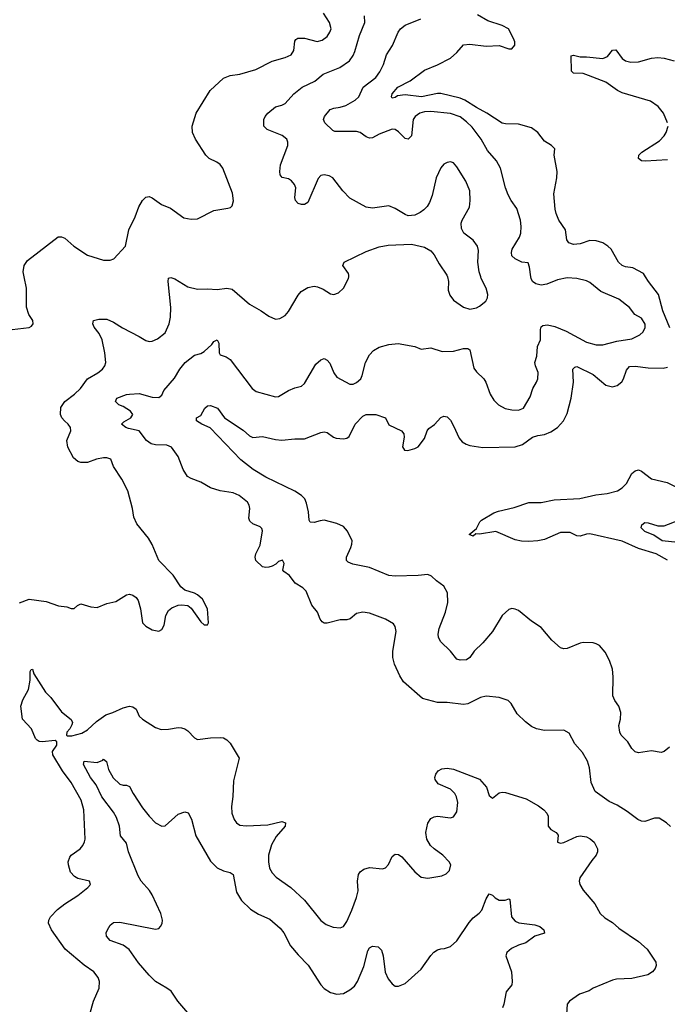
# Model space of a CAD drawing. Header units: inches. Extents: x 1173000 to 1307049, y 522583 to 678455.
# Tile 189 of 256: x 1211472 to 1215469, y 585510 to 591587. Entities that reach past the tile are written whole.
import ezdxf

# ---------------------------------------------------------------- set-up
doc = ezdxf.new("R2010")
doc.units = ezdxf.units.IN
doc.header["$MEASUREMENT"] = 0
doc.layers.add('B2518', color=7, linetype='Continuous')
doc.layers.add('B2519', color=7, linetype='Continuous')

msp = doc.modelspace()

# ---------------------------------------------------------------- linework, layer by layer
at = {"layer": 'B2518', "color": 5}
for points, elevation in [([(1211236.4, 590000), (1211225.5, 589970), (1211248.1, 589831.9), (1211246, 589790), (1211250.6, 589749.4), (1211246.8, 589670), (1211250, 589654), (1211258, 589638), (1211270, 589634), (1211290, 589652), (1211303.6, 589643.6), (1211330, 589641), (1211424.8, 589675.2), (1211530, 589687.3), (1211544.7, 589695.3), (1211555.3, 589710), (1211553.2, 589730), (1211527.3, 589767.3), (1211513.4, 589813.4), (1211514.5, 589930), (1211500.1, 590000)], 980), ([(1211471.5, 587988.5), (1211530, 588010.4), (1211635.8, 587995.8), (1211712, 587970), (1211762, 587962), (1211790, 587952), (1211807.3, 587952.7), (1211828.4, 587971.6), (1211850, 587981), (1211910, 587962), (1211950, 587959.1), (1212010, 587982.8), (1212064.7, 587995.3), (1212130, 588038), (1212150, 588041), (1212170, 588036), (1212190, 588021), (1212202.5, 588002.5), (1212218, 587950), (1212230, 587864.7), (1212250, 587842.8), (1212290, 587822), (1212330, 587813.4), (1212350, 587824), (1212362.9, 587850), (1212374, 587910), (1212390, 587940.7), (1212410, 587956.3), (1212450, 587973), (1212470, 587976.3), (1212510, 587970.6), (1212530, 587954), (1212590, 587871), (1212610, 587851.3), (1212630, 587852), (1212636, 587864), (1212631.5, 587950), (1212599.6, 588010), (1212570, 588036.9), (1212550, 588047.3), (1212490, 588065.1), (1212465.7, 588085.7), (1212418, 588158), (1212329.7, 588249.7), (1212288.3, 588348.3), (1212266.7, 588386.7), (1212194.9, 588474.9), (1212176.6, 588516.6), (1212167.3, 588570), (1212138.7, 588678.7), (1212102, 588750), (1212051.6, 588830), (1212034, 588874), (1212010, 588883), (1211990, 588882.7), (1211946.2, 588873.8), (1211890, 588854.3), (1211850, 588854), (1211830, 588860.9), (1211802.8, 588882.8), (1211768.5, 588948.5), (1211763, 588990), (1211787.3, 589050), (1211785.1, 589070), (1211771.6, 589090), (1211747.3, 589110), (1211731.6, 589130), (1211723.6, 589150), (1211726.6, 589193.4), (1211749.7, 589230.3), (1211810, 589274.9), (1211847.8, 589310), (1211889.8, 589370.2), (1211953.4, 589406.6), (1211982.9, 589430), (1211996.9, 589450), (1212003.5, 589470), (1211997.6, 589530), (1211981.5, 589610), (1211961.7, 589650), (1211931.2, 589690), (1211922.4, 589710), (1211926.6, 589730), (1211961.1, 589738.9), (1212010, 589738.3), (1212050, 589720.9), (1212105.4, 589685.4), (1212210, 589632), (1212250, 589606.3), (1212270, 589601.5), (1212290, 589603.6), (1212322.9, 589617.1), (1212370, 589653.4), (1212393.7, 589710), (1212401.7, 589750), (1212404.4, 589810), (1212387.8, 589970), (1212390, 589990.8), (1212404.2, 589995.8), (1212430, 589987.2), (1212510, 589939), (1212570, 589922.6), (1212630, 589925.5), (1212690, 589921.3), (1212750, 589930.4), (1212783.4, 589923.4), (1212890, 589830.5), (1212962.8, 589790), (1213010, 589756.3), (1213050, 589739.1), (1213076.6, 589743.4), (1213110, 589760.7), (1213130, 589784.9), (1213190, 589887.3), (1213209.6, 589910), (1213250, 589934), (1213290, 589941.3), (1213310, 589938.4), (1213343.8, 589923.8), (1213390, 589895.5), (1213410, 589890.6), (1213438.3, 589901.7), (1213470, 589930.7), (1213500.5, 589990), (1213502.1, 590000)], 960), ([(1215488.1, 586608.1), (1215462.7, 586630), (1215418.3, 586658.3), (1215390, 586658.7), (1215330, 586638.7), (1215310, 586639.6), (1215286, 586650), (1215220.7, 586700.7), (1215159.3, 586739.3), (1215110, 586761.7), (1215024.2, 586824.2), (1214998.8, 586878.8), (1214988.5, 586970), (1214975.4, 587010), (1214944.6, 587064.6), (1214898.2, 587118.2), (1214863.6, 587183.6), (1214830, 587202), (1214710, 587199.6), (1214662, 587210), (1214630, 587225.1), (1214592.7, 587252.7), (1214542.5, 587302.5), (1214505.8, 587365.8), (1214485.6, 587385.6), (1214430, 587404.2), (1214350, 587411.8), (1214315.6, 587404.4), (1214236.5, 587363.5), (1214210, 587360.5), (1214110, 587373.1), (1214050, 587373.1), (1213957.2, 587397.2), (1213840.4, 587500.4), (1213817.7, 587537.7), (1213785.6, 587610), (1213775.1, 587650), (1213775.1, 587690), (1213794.7, 587810), (1213790, 587842), (1213778.3, 587858.3), (1213730, 587886.6), (1213630, 587922.9), (1213590, 587929.6), (1213550, 587922), (1213510.3, 587889.7), (1213490, 587882.4), (1213450, 587883), (1213370, 587862.6), (1213350, 587863), (1213339.5, 587870), (1213326.8, 587886.8), (1213310, 587929.3), (1213273.8, 587973.8), (1213240.5, 588060.5), (1213220.1, 588080.1), (1213172.3, 588110), (1213136, 588156), (1213101, 588181), (1213095.1, 588190), (1213103.7, 588230), (1213093.2, 588250), (1213070, 588242), (1213053.4, 588226.6), (1213030, 588214.3), (1213010, 588206.9), (1212990, 588206.6), (1212969.5, 588210), (1212930, 588249.5), (1212926, 588270), (1212929.6, 588290), (1212955.5, 588344.5), (1212971.2, 588431.2), (1212966.2, 588446.2), (1212956.6, 588456.6), (1212910, 588474.5), (1212891.5, 588491.5), (1212885.6, 588510), (1212891.3, 588570), (1212887.6, 588590), (1212877, 588610), (1212826, 588650), (1212790, 588667.6), (1212710, 588679.6), (1212650, 588697), (1212590, 588731.5), (1212530, 588754.7), (1212507.9, 588767.9), (1212480.5, 588810), (1212450.8, 588890.8), (1212408.6, 588948.6), (1212380.6, 588960.6), (1212310, 588963.4), (1212282.6, 588970), (1212253.5, 588990), (1212208.7, 589048.7), (1212142.8, 589062.8), (1212125.8, 589070), (1212100.5, 589090), (1212114.3, 589105.7), (1212157.2, 589130), (1212169.8, 589150), (1212156.5, 589170), (1212110, 589198.9), (1212083, 589210), (1212063.1, 589230), (1212070.8, 589250), (1212130, 589273.3), (1212150, 589275.7), (1212210, 589278.9), (1212290, 589256.5), (1212330, 589254.9), (1212349.4, 589270), (1212361.1, 589298.9), (1212426.5, 589373.5), (1212459.6, 589430), (1212494, 589470), (1212550, 589515.3), (1212590, 589527), (1212610, 589538), (1212657.8, 589582.2), (1212670, 589601.1), (1212690, 589611.8), (1212700.9, 589590), (1212703.1, 589530), (1212710, 589517.3), (1212746.6, 589506.6), (1212770.6, 589490), (1212906, 589310), (1212932.1, 589292.1), (1213050, 589259.5), (1213070, 589261.6), (1213130, 589298), (1213170, 589315.5), (1213210, 589325.5), (1213230, 589340.5), (1213299.5, 589460.5), (1213330, 589487.7), (1213350, 589494.8), (1213370, 589486), (1213386.4, 589466.4), (1213410, 589407.7), (1213430, 589379.5), (1213510, 589337.3), (1213530, 589337.3), (1213550, 589347.7), (1213576.2, 589370), (1213585.6, 589390), (1213606, 589470), (1213630, 589517.3), (1213654.9, 589545.1), (1213690, 589565.5), (1213750, 589582), (1213807.5, 589587.5), (1213910, 589570.6), (1213950, 589553.4), (1214010, 589560.5), (1214078.3, 589538.3), (1214150, 589541.1), (1214210, 589557.5), (1214237, 589557), (1214250.3, 589550), (1214275.2, 589435.2), (1214290, 589414.4), (1214337, 589370), (1214349.1, 589349.1), (1214375.1, 589275.1), (1214397.5, 589237.5), (1214427.7, 589210), (1214467.7, 589187.7), (1214510, 589178), (1214550, 589177.6), (1214581.5, 589190), (1214621.3, 589258.7), (1214637.7, 589310), (1214662.3, 589350), (1214668.5, 589370), (1214671.1, 589410), (1214654.8, 589450), (1214651.6, 589470), (1214664.2, 589510), (1214667.1, 589570), (1214686, 589610), (1214685, 589675), (1214689.8, 589690.1), (1214701, 589699), (1214730, 589704.1), (1214774.1, 589694.1), (1214843.4, 589663.4), (1214970, 589597.2), (1215030, 589580.7), (1215070, 589580.2), (1215157.2, 589602.8), (1215250, 589616.9), (1215299, 589641), (1215320.6, 589659.4), (1215332.7, 589687.3), (1215331.5, 589708.5), (1215310, 589743.9), (1215268.2, 589768.2), (1215235.1, 589810), (1215170, 589860.9), (1215058.9, 589910), (1214990, 589964.7), (1214970, 589975.1), (1214910, 589989.7), (1214850, 589992.9), (1214790, 589982), (1214725.9, 589954.1), (1214690, 589948.4), (1214656.4, 589956.4), (1214637.6, 589970), (1214628.1, 589990), (1214626.7, 590000)], 940), ([(1214111.4, 590000), (1214118.9, 589970), (1214117, 589917), (1214127.3, 589887.3), (1214150, 589856.3), (1214210, 589813.4), (1214250, 589800.5), (1214290, 589808), (1214310, 589818), (1214349.6, 589850.4), (1214359.5, 589870), (1214360.7, 589890), (1214351.2, 589930), (1214320.5, 589990), (1214317.4, 590000)], 960), ([(1215484.9, 589684.9), (1215440.7, 589790), (1215413.3, 589890), (1215352.4, 589970), (1215334.1, 590000)], 920), ([(1215482.7, 587097.3), (1215450, 587069.7), (1215430, 587064), (1215370, 587074.2), (1215290, 587062.2), (1215270, 587068.6), (1215250, 587088.2), (1215225.1, 587130), (1215183.1, 587170), (1215174.8, 587190), (1215169.8, 587230), (1215179.2, 587270), (1215181.5, 587310), (1215169.8, 587349.8), (1215145.3, 587385.3), (1215133.3, 587413.3), (1215134.8, 587530), (1215130, 587579), (1215111.7, 587631.7), (1215084.1, 587684.1), (1215050, 587723.6), (1215030, 587735.6), (1215010, 587740.5), (1214950, 587743), (1214930, 587738.9), (1214850, 587705.6), (1214830, 587704.5), (1214810, 587709.5), (1214756.3, 587756.3), (1214690, 587834.7), (1214630, 587873.6), (1214550, 587939.5), (1214530, 587949.4), (1214510, 587952), (1214490, 587946.6), (1214450, 587909.3), (1214388.8, 587810), (1214330, 587741.3), (1214277.6, 587690), (1214250, 587649.7), (1214230, 587636.3), (1214190, 587634.7), (1214170, 587639.6), (1214129.6, 587690), (1214068.1, 587748.1), (1214055.8, 587775.8), (1214054, 587794), (1214060.3, 587830), (1214099, 587930), (1214113.8, 587990), (1214112.5, 588050), (1214090, 588091.1), (1214043.9, 588123.9), (1214013, 588153), (1213990, 588162.2), (1213930, 588156.5), (1213790, 588153.3), (1213750, 588156.8), (1213630, 588206.3), (1213526.9, 588226.9), (1213498.3, 588238.3), (1213488.8, 588248.8), (1213488.7, 588270), (1213516, 588330), (1213522.6, 588350), (1213523, 588370), (1213495.1, 588430), (1213470, 588458.5), (1213430, 588478), (1213350, 588497.4), (1213325.2, 588494.7), (1213290, 588482.6), (1213264.6, 588484.6), (1213258.3, 588498.3), (1213253.5, 588550), (1213242.4, 588602.4), (1213231.5, 588630), (1213211.8, 588650), (1213170, 588676.8), (1212990, 588762.9), (1212913.6, 588810), (1212836.4, 588870), (1212647.3, 589067.3), (1212595.1, 589090), (1212562.7, 589110), (1212562, 589130), (1212590, 589144), (1212615.1, 589190), (1212630, 589202.6), (1212650, 589204.9), (1212692.4, 589190), (1212735.8, 589130), (1212850, 589052.9), (1212890, 589017.8), (1212910, 589008.8), (1212970, 589013.8), (1213050, 588996.2), (1213090, 588992.5), (1213170, 589000.5), (1213230, 589000.2), (1213330, 589038.9), (1213350, 589042.6), (1213370, 589039.5), (1213409.2, 589009.2), (1213423.9, 589003.9), (1213470, 589000.9), (1213490, 589004.2), (1213506, 589014), (1213542.2, 589090), (1213590, 589140.5), (1213610, 589150.6), (1213670.5, 589150.5), (1213728.7, 589130), (1213750, 589085.5), (1213828.8, 589048.8), (1213841.6, 589030), (1213843.8, 589010), (1213834, 588950), (1213846, 588930), (1213868.2, 588928.2), (1213910, 588939.3), (1213930, 588950.5), (1213970, 589001.6), (1213986, 589050), (1213996.2, 589063.8), (1214030.8, 589089.2), (1214070, 589130.6), (1214090, 589139.1), (1214110, 589135.5), (1214130, 589115.5), (1214150, 589080.7), (1214183, 589003), (1214201.6, 588981.6), (1214226.7, 588966.7), (1214250, 588958), (1214330, 588946.5), (1214530, 588951.2), (1214574.4, 588965.6), (1214635.6, 589010), (1214670, 589020.7), (1214710, 589026), (1214750, 589042.4), (1214790.5, 589069.5), (1214828.4, 589110), (1214850, 589156.3), (1214875.9, 589250), (1214888.9, 589350), (1214885.4, 589430), (1214896.9, 589443.1), (1214910, 589445.7), (1215010, 589397.6), (1215090, 589331.3), (1215130, 589320.7), (1215158.4, 589330), (1215187.5, 589352.5), (1215197.8, 589370), (1215216, 589424), (1215234.7, 589445.3), (1215270, 589449.2), (1215350, 589437.6), (1215443.5, 589436.5), (1215470, 589442)], 920), ([(1215470, 588250.6), (1215398.9, 588290), (1215290, 588323.4), (1215190, 588368.6), (1214990, 588413.5), (1214970, 588412), (1214930, 588399.7), (1214910, 588402.2), (1214870, 588421.4), (1214810, 588422.8), (1214710, 588378.4), (1214670, 588369.9), (1214613.8, 588366.2), (1214568.2, 588368.2), (1214530, 588376), (1214410, 588428.4), (1214310, 588411.2), (1214286.8, 588413.2), (1214270, 588399.3), (1214246, 588410), (1214290, 588446.8), (1214312.2, 588487.8), (1214322.5, 588497.5), (1214397.5, 588542.5), (1214426.3, 588553.7), (1214524.2, 588575.8), (1214613.1, 588606.9), (1214690, 588607.6), (1214770, 588622.7), (1214927.8, 588632.2), (1215026.7, 588653.3), (1215097.7, 588662.3), (1215160.2, 588679.8), (1215190, 588696.9), (1215216.2, 588723.8), (1215250, 588784.9), (1215270, 588803.1), (1215290, 588808.4), (1215310, 588800.4), (1215370, 588752.9), (1215466.8, 588730), (1215530, 588699)], 880), ([(1215690, 588343.8), (1215436, 588370), (1215384.8, 588404.8), (1215330, 588427.8), (1215307.6, 588450), (1215311.5, 588470), (1215330, 588483.6), (1215350, 588482.4), (1215410, 588463.1), (1215450, 588462), (1215630, 588532.4)], 860), ([(1211904.7, 585450), (1211928.2, 585530), (1211961.3, 585610), (1211964.2, 585650), (1211955.6, 585675.6), (1211929.7, 585709.7), (1211870, 585751.8), (1211753, 585850), (1211667.3, 585970), (1211649.5, 586010), (1211652.3, 586030), (1211662.7, 586050), (1211705.1, 586094.9), (1211750, 586130.4), (1211830, 586180.5), (1211893.2, 586230), (1211909, 586250), (1211902, 586270), (1211830, 586285.7), (1211810, 586298), (1211786, 586326), (1211772.2, 586370), (1211770.7, 586390), (1211781.3, 586418.7), (1211790, 586430.2), (1211844.7, 586470), (1211862, 586490), (1211872.7, 586512.7), (1211875.4, 586530), (1211867.4, 586710), (1211851.5, 586770), (1211790, 586878.4), (1211735.9, 586950), (1211676.5, 587050), (1211675, 587070), (1211700.2, 587110), (1211700.6, 587130), (1211690, 587139), (1211610.6, 587130.6), (1211592.5, 587132.5), (1211579.3, 587139.3), (1211568.4, 587150), (1211544.2, 587210), (1211489.4, 587270), (1211478.7, 587350), (1211491.2, 587390), (1211526.3, 587453.7), (1211536.3, 587510), (1211536.4, 587563.6), (1211543.1, 587576.9), (1211550, 587578), (1211558.8, 587550), (1211630, 587437.3), (1211663.7, 587403.7), (1211730, 587314.9), (1211790, 587266.8), (1211797, 587250), (1211793.7, 587233.7), (1211780.2, 587210), (1211762, 587190), (1211760.2, 587170), (1211766.1, 587166.1), (1211794, 587166), (1211855.8, 587184.2), (1211890, 587204.7), (1211945, 587255), (1212002.8, 587297.2), (1212047.3, 587310), (1212110, 587340.2), (1212150, 587350.3), (1212170, 587346.4), (1212190, 587330.6), (1212208.8, 587288.8), (1212230, 587270.6), (1212310, 587217.3), (1212344.9, 587204.9), (1212390, 587207.3), (1212450, 587218), (1212470, 587216.3), (1212490, 587210.6), (1212510, 587197.3), (1212550, 587154.8), (1212570, 587144), (1212650, 587155.5), (1212710, 587156.3), (1212730, 587154), (1212750, 587142.8), (1212770, 587121), (1212825.5, 587030), (1212792.2, 586890), (1212787.6, 586792.4), (1212779.5, 586730), (1212782, 586690), (1212796.4, 586650), (1212810.3, 586630.3), (1212830, 586616.4), (1212870, 586611.7), (1213002.3, 586617.7), (1213090, 586637.3), (1213112, 586630), (1213110.8, 586610), (1213054.9, 586545.1), (1213025.5, 586494.5), (1213007.4, 586430), (1213007.4, 586390), (1213014.4, 586350), (1213030, 586322), (1213055.4, 586295.4), (1213144.9, 586230), (1213230, 586152.7), (1213330, 586027.7), (1213363.4, 586003.4), (1213406.9, 585986.9), (1213450, 585981.6), (1213470, 585990.6), (1213490, 586020.7), (1213522.6, 586090), (1213551.1, 586170), (1213559.7, 586210), (1213557, 586270), (1213562.7, 586310), (1213572.5, 586327.5), (1213595.5, 586344.5), (1213630, 586353.4), (1213710, 586346.7), (1213730, 586353), (1213748.2, 586371.8), (1213770, 586422.8), (1213790, 586437.3), (1213810, 586434), (1213830, 586420.7), (1213910, 586328), (1213950, 586295.5), (1213990, 586288.2), (1214076.6, 586303.4), (1214104.1, 586315.9), (1214123.7, 586336.3), (1214132.3, 586370), (1214122, 586390), (1214082.9, 586430), (1214028.8, 586468.8), (1214007.6, 586490), (1213984.2, 586530), (1213977.6, 586570), (1213991.4, 586628.6), (1214010, 586657.3), (1214030, 586667.7), (1214050, 586670.6), (1214130, 586660.3), (1214150, 586666.7), (1214170, 586698.8), (1214175.9, 586755.9), (1214168.5, 586790), (1214157.4, 586810), (1214130, 586836.9), (1214055.3, 586870), (1214036.5, 586896.5), (1214033.2, 586910), (1214039.3, 586930), (1214054, 586950), (1214076.6, 586963.4), (1214110, 586968.2), (1214150, 586960.2), (1214310, 586899.7), (1214352.2, 586850), (1214370, 586798.8), (1214390, 586782), (1214430, 586814.3), (1214450, 586819.1), (1214470, 586816.2), (1214598.3, 586778.3), (1214673.8, 586733.8), (1214706.2, 586710), (1214724.7, 586690), (1214733.8, 586670), (1214734, 586610), (1214749.3, 586589.3), (1214783, 586570), (1214794.1, 586554.1), (1214791.3, 586510), (1214810, 586505.3), (1214830, 586507.8), (1214910, 586545.3), (1214930, 586550.2), (1214970, 586542.8), (1214992, 586532), (1215017.7, 586510), (1215038, 586470), (1215038.4, 586450), (1215030.4, 586430), (1215002.7, 586397.4), (1214928.4, 586290), (1214924.9, 586270), (1214928.9, 586248.9), (1214950, 586213.4), (1215021.6, 586130), (1215054, 586070), (1215082.6, 586042.6), (1215130, 586014.9), (1215170, 585979.3), (1215290, 585898.4), (1215344.9, 585850), (1215397.3, 585770), (1215399.1, 585750), (1215393, 585730), (1215378, 585710), (1215347.9, 585692.1), (1215249.7, 585669.7), (1215155.1, 585664.9), (1215130, 585658), (1215011, 585610), (1214987, 585593), (1214927.3, 585572.7), (1214864, 585530), (1214850.7, 585510), (1214847.3, 585450)], 940), ([(1212522.5, 585442.5), (1212447, 585530), (1212405.6, 585590), (1212380.7, 585610), (1212310, 585649.7), (1212270, 585689.7), (1212205.8, 585765.8), (1212147.3, 585847.3), (1212110, 585874), (1212030, 585903.5), (1212007.1, 585930), (1212005.7, 585950), (1212012.8, 585970), (1212030, 585998.4), (1212050, 586014.3), (1212090, 586015.8), (1212310, 585973.4), (1212330, 585978.7), (1212340.5, 585990), (1212350.6, 586009.4), (1212352.3, 586030), (1212342.3, 586070), (1212290, 586185.3), (1212272.8, 586212.8), (1212221.8, 586270), (1212203.6, 586303.6), (1212142.3, 586450), (1212130, 586503.7), (1212094.2, 586550), (1212087.9, 586610), (1212070, 586662.2), (1212050, 586695.8), (1211978, 586790), (1211943.4, 586863.4), (1211908, 586910), (1211864.7, 586990), (1211869.1, 587010.9), (1211950, 587002.8), (1211984.1, 587015.9), (1211990, 587023), (1212008.5, 587008.5), (1212020, 586960), (1212048.5, 586908.5), (1212090, 586868.9), (1212110, 586862), (1212130, 586863.1), (1212150, 586854.9), (1212171.5, 586810), (1212230, 586722.6), (1212270.3, 586670), (1212310, 586629.2), (1212350, 586609.3), (1212370, 586610.4), (1212450, 586683.7), (1212490, 586698.7), (1212511.3, 586691.3), (1212532.3, 586652.3), (1212559.2, 586550), (1212650, 586393.4), (1212690, 586352.8), (1212730, 586334), (1212770, 586324.2), (1212790.2, 586310.2), (1212810, 586202.8), (1212840.9, 586150), (1212896.7, 586096.7), (1212946.3, 586066.3), (1213015.4, 586035.4), (1213079.2, 585979.2), (1213101.8, 585950), (1213144, 585870), (1213190, 585814.6), (1213251.7, 585751.7), (1213330.2, 585630.2), (1213350, 585606.7), (1213390, 585582.6), (1213430, 585571.8), (1213470, 585576.5), (1213510, 585598.9), (1213537.5, 585622.5), (1213556.4, 585650), (1213596.2, 585743.8), (1213619.9, 585840.1), (1213630, 585857.4), (1213650, 585869), (1213684.9, 585865), (1213704.3, 585844.3), (1213715.8, 585810), (1213727.6, 585707.6), (1213746.4, 585666.4), (1213770, 585636.5), (1213790, 585622.8), (1213810, 585620.9), (1213850, 585638.9), (1213950, 585726.4), (1214008.7, 585811.3), (1214028.6, 585831.4), (1214050, 585846), (1214070, 585853), (1214094.4, 585854.4), (1214130, 585866), (1214170, 585901.6), (1214245.2, 586014.8), (1214270, 586042.8), (1214307.9, 586072.1), (1214323.5, 586090), (1214350, 586160.5), (1214370, 586192.4), (1214390, 586183.7), (1214406.6, 586166.6), (1214430, 586152.6), (1214467, 586153), (1214490, 586161), (1214495.9, 586155.9), (1214507.6, 586050), (1214530, 586022.4), (1214553, 586013), (1214650, 586000.4), (1214681, 585990), (1214706.8, 585970), (1214710.4, 585949.6), (1214650, 585929.7), (1214595.8, 585890), (1214550, 585875.3), (1214506.1, 585853.9), (1214477.3, 585830), (1214472.7, 585810), (1214506.3, 585710), (1214512, 585650), (1214508.2, 585630), (1214473.9, 585586.1), (1214460.2, 585510), (1214451.8, 585488.2)], 920)]:
    msp.add_lwpolyline(points, dxfattribs=dict(at, elevation=elevation))
at = {"layer": 'B2519', "color": 5}
for points, elevation in [([(1211500.1, 590000), (1211494, 590030), (1211498.7, 590070), (1211519.7, 590100.3), (1211710, 590246.8), (1211730, 590246.8), (1211750, 590238.8), (1211806, 590190), (1211890, 590133.4), (1211990, 590102.4), (1212030, 590101.6), (1212053.2, 590110), (1212125.1, 590190), (1212146.3, 590290), (1212185.1, 590370), (1212207.9, 590432.1), (1212230, 590471), (1212250, 590490.8), (1212270, 590494.8), (1212290, 590486.8), (1212346.6, 590446.6), (1212402.8, 590422.8), (1212484.7, 590364.7), (1212530, 590355.5), (1212570, 590358), (1212670, 590408.2), (1212756.6, 590423.4), (1212771.9, 590428.1), (1212782.7, 590437.3), (1212791.9, 590468.1), (1212784.1, 590515.9), (1212724.5, 590670), (1212710, 590692), (1212687.9, 590707.9), (1212641.2, 590730), (1212620.9, 590750), (1212556.2, 590850), (1212537.6, 590890), (1212536.9, 590930), (1212561.6, 591010), (1212647, 591150), (1212730, 591224.9), (1212770, 591242.3), (1212830, 591250.3), (1212930, 591279.5), (1213029.8, 591330.2), (1213110, 591353.1), (1213147, 591370), (1213163.1, 591396.9), (1213170, 591454.8), (1213175.2, 591464.8), (1213187.6, 591472.4), (1213230, 591473.2), (1213306.9, 591453.1), (1213339, 591461), (1213370, 591483.8), (1213385.6, 591510), (1213393.3, 591530), (1213384.2, 591570), (1213347.5, 591627.5)], 980), ([(1214317.4, 590000), (1214308.3, 590030), (1214299.8, 590090), (1214302.5, 590162.5), (1214297.7, 590190), (1214270, 590226), (1214212.7, 590270), (1214198.3, 590298.3), (1214196.2, 590330), (1214202.9, 590350), (1214247, 590430), (1214251.2, 590470), (1214249.6, 590530), (1214225.6, 590590), (1214170, 590679.3), (1214150, 590702.7), (1214130, 590709.4), (1214110, 590704.5), (1214090, 590695.1), (1214070, 590672.7), (1214042.6, 590610), (1214017.4, 590502.6), (1214000.7, 590459.3), (1213986, 590434), (1213966.5, 590413.5), (1213943.6, 590396.4), (1213910, 590380.5), (1213870, 590376.9), (1213850, 590383.6), (1213790, 590420.7), (1213750, 590437), (1213650, 590422.9), (1213609.6, 590429.6), (1213510, 590486), (1213466, 590530), (1213404, 590610), (1213382.5, 590622.5), (1213350, 590629.4), (1213330, 590626), (1213313.8, 590606.2), (1213250, 590459), (1213230, 590445.2), (1213210, 590445.2), (1213190, 590453.2), (1213173.2, 590470), (1213169.5, 590490), (1213175.1, 590550), (1213167.6, 590570), (1213150, 590591.8), (1213130, 590603.6), (1213092, 590612), (1213079.5, 590630), (1213076.9, 590650), (1213081.3, 590690), (1213127.6, 590810), (1213127.3, 590830), (1213120.9, 590850), (1213092.5, 590872.5), (1212999, 590910), (1212979.3, 590930), (1212979.5, 590970), (1212987.3, 590990), (1213002.9, 591010), (1213050, 591048.2), (1213090, 591059.3), (1213110, 591070.4), (1213164.2, 591130), (1213215.6, 591170), (1213292.7, 591207.3), (1213343.7, 591250), (1213447.6, 591292.4), (1213506.4, 591333.6), (1213530, 591365.3), (1213541.1, 591390), (1213569.9, 591490), (1213602.8, 591570), (1213599.3, 591610)], 960), ([(1214626.7, 590000), (1214618.7, 590058.7), (1214610, 590086), (1214570, 590089.6), (1214529.4, 590110), (1214509.6, 590130), (1214506, 590150), (1214511.8, 590170), (1214555.6, 590244.4), (1214564, 590270), (1214567.1, 590310), (1214563.5, 590350), (1214540.9, 590420.9), (1214505.6, 590470), (1214486.1, 590506.1), (1214469.7, 590550), (1214439.8, 590670), (1214415.3, 590715.3), (1214358.7, 590778.7), (1214318.9, 590850), (1214263.9, 590923.9), (1214230, 590956.8), (1214190, 590986.2), (1214130, 591007.6), (1214010, 591020.2), (1213970, 591018.3), (1213940.3, 591010), (1213912.4, 590990), (1213900.6, 590970), (1213890.1, 590869.9), (1213870, 590848.4), (1213850, 590854.3), (1213810, 590895.1), (1213790, 590908.4), (1213770, 590912.1), (1213690, 590881), (1213650, 590857.7), (1213630, 590855.1), (1213610, 590863.5), (1213573.3, 590890), (1213550, 590896.8), (1213417, 590897), (1213403.7, 590903.7), (1213355.1, 590950), (1213347.4, 590970), (1213352.6, 590990), (1213387.8, 591032.2), (1213410, 591041.6), (1213450, 591046.5), (1213483.7, 591056.3), (1213542.4, 591090), (1213565.1, 591110), (1213591.1, 591170), (1213669.6, 591230), (1213694.3, 591265.7), (1213717.7, 591310), (1213735.6, 591370), (1213771.9, 591428.1), (1213808.4, 591510), (1213822.4, 591530), (1213850, 591552), (1213947.9, 591592.1)], 940), ([(1215334.1, 590000), (1215321.1, 590021.1), (1215256.1, 590056.1), (1215210, 590062), (1215190, 590069.6), (1215168.2, 590090), (1215123, 590170), (1215101.6, 590190), (1215069.8, 590209.8), (1215030, 590221.4), (1214990, 590223.5), (1214930, 590203.5), (1214890, 590199.7), (1214861.2, 590210), (1214847.8, 590227.8), (1214841, 590290), (1214799.1, 590350), (1214782.4, 590390), (1214777.2, 590417.1), (1214768.8, 590511.2), (1214786.6, 590610), (1214788, 590650), (1214769.6, 590750), (1214774, 590790), (1214754, 590810), (1214710, 590836.2), (1214669.7, 590890), (1214630, 590919.7), (1214550, 590942.8), (1214470, 590943.1), (1214450, 590948.7), (1214354.5, 591010), (1214290, 591043.9), (1214219.1, 591090), (1214190, 591102.7), (1214070, 591130.4), (1214050, 591130.3), (1213951.4, 591111.4), (1213850, 591123.6), (1213803.9, 591116.1), (1213790, 591106.8), (1213770, 591102), (1213765.7, 591110), (1213769.9, 591130), (1213805.2, 591170), (1213881.5, 591210), (1213970, 591274.7), (1214051, 591309), (1214129.6, 591350), (1214170, 591384.4), (1214210, 591431.6), (1214250, 591436.1), (1214350, 591422.8), (1214430, 591427.6), (1214490, 591407.8), (1214510, 591407.4), (1214527.8, 591430), (1214527.1, 591450), (1214519.8, 591470), (1214487.6, 591530), (1214449.3, 591550), (1214360.7, 591580.7), (1214297.5, 591617.5)], 920), ([(1215470.6, 590950), (1215444.8, 591010), (1215411.6, 591051.6), (1215364.1, 591084.1), (1215190, 591135.5), (1215160.7, 591150), (1215090, 591201.7), (1214983.2, 591243.2), (1214950, 591254.1), (1214890, 591257.2), (1214878, 591270), (1214875.5, 591364.5), (1214890, 591368.8), (1214930, 591357.2), (1214970, 591357.8), (1215070, 591347.9), (1215099.5, 591360.5), (1215130, 591398), (1215150, 591400.3), (1215190, 591347.2), (1215210, 591333.7), (1215244.1, 591324.1), (1215290, 591326.8), (1215370, 591349.4), (1215410, 591352.4), (1215450, 591348.6), (1215510, 591332.2)], 880), ([(1215470, 590721.2), (1215333, 590713), (1215310, 590716.5), (1215289.8, 590729.8), (1215293.3, 590750), (1215310.7, 590770), (1215421.1, 590838.9), (1215450, 590869.3), (1215461.9, 590890), (1215472.9, 590930)], 880), ([(1213502.1, 590000), (1213503.6, 590010), (1213500.1, 590020.1), (1213467, 590070), (1213474, 590090), (1213610, 590156.4), (1213690, 590185.5), (1213745.4, 590194.6), (1213890, 590200.4), (1213970, 590182.6), (1214010, 590159.5), (1214030, 590134.9), (1214060, 590080), (1214108.9, 590010), (1214111.4, 590000)], 960)]:
    msp.add_lwpolyline(points, dxfattribs=dict(at, elevation=elevation))

doc.saveas('drawing.dxf')
